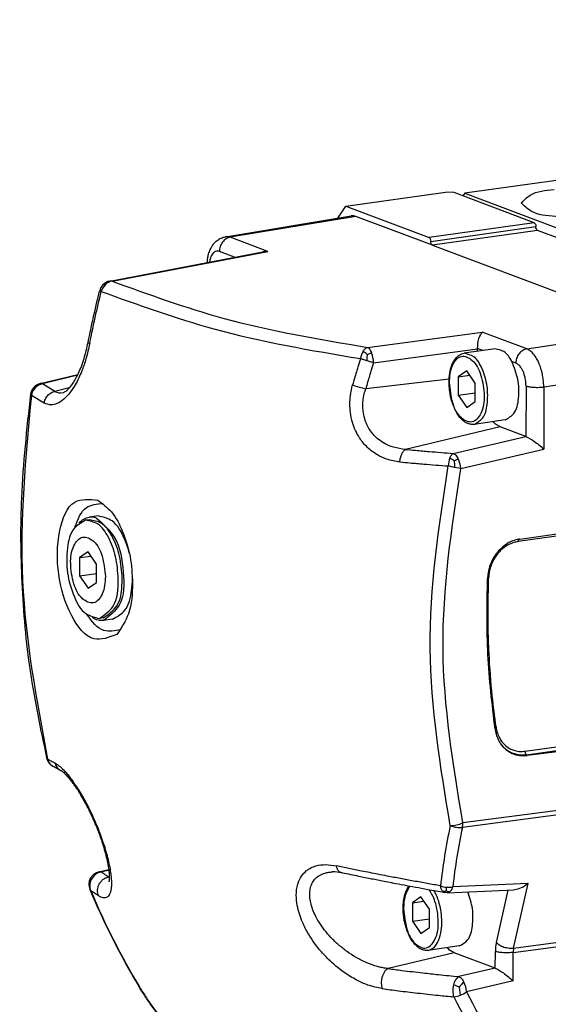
# Model space of a CAD drawing. Header units: millimetres. Extents: x -235 to 2016, y -109 to 485.
# Tile 16 of 54: x 324 to 344, y 45 to 83. Entities that reach past the tile are written whole.
import ezdxf

# ---------------------------------------------------------------- set-up
doc = ezdxf.new("R2010")
doc.units = ezdxf.units.MM

# ---------------------------------------------------------------- blocks, each defined once
blk = doc.blocks.new('TAPA_IZQUIERDA__3', base_point=(647.133, 80.666))
at = {"color": 7, "linetype": 'Continuous'}
for p, q in [((663.338, 149.243), (672.979, 150.845)), ((673.343, 150.805), (663.705, 149.203)), ((679.21, 148.599), (673.343, 150.805)), ((666.596, 148.116), (663.705, 149.203)), ((654.471, 145.847), (666.208, 148.086)), ((654.644, 145.836), (666.596, 148.116)), ((664.037, 147.672), (662.867, 148.112)), ((679.21, 148.599), (690.424, 144.381)), ((674.228, 140.761), (683.034, 141.934)), ((686.446, 140.651), (683.034, 141.934)), ((686.446, 140.651), (696.291, 142.174)), ((674.688, 139.584), (682.673, 140.648)), ((684.025, 140.641), (681.636, 140.306)), ((683.083, 140.509), (682.673, 140.663)), ((682.673, 140.452), (682.673, 140.648)), ((674.201, 140.219), (674.547, 140.331)), ((685.607, 139.56), (685.301, 139.675)), ((681.848, 138.963), (681.196, 138.506)), ((682.5, 138.016), (681.848, 138.963)), ((687.749, 137.728), (697.595, 139.251)), ((649.13, 137.979), (652.018, 138.692)), ((651.989, 138.633), (649.295, 137.967)), ((680.494, 138.321), (674.099, 137.59)), ((681.196, 138.506), (682.077, 138.63)), ((681.196, 138.506), (681.196, 137.101)), ((650.261, 137.389), (649.295, 137.967)), ((651.357, 137.653), (650.261, 137.389)), ((682.5, 136.611), (682.5, 138.016)), ((686.39, 137.806), (686.381, 133.94)), ((687.749, 137.728), (687.749, 132.967)), ((649.429, 136.492), (648.449, 137.079)), ((681.196, 137.101), (682.5, 137.285)), ((681.196, 137.101), (681.848, 136.154)), ((681.848, 136.154), (682.5, 136.611)), ((684.79, 135.195), (682.401, 134.859)), ((684.407, 134.682), (677.152, 132.939)), ((686.381, 133.94), (684.407, 134.682)), ((680.808, 132.637), (686.381, 133.94)), ((681.389, 131.479), (687.749, 132.967)), ((680.882, 132.053), (681.188, 132.215)), ((680.907, 131.56), (680.419, 131.671)), ((681.389, 131.479), (680.907, 131.56)), ((653.56, 127.84), (652.877, 127.744)), ((685.921, 126.069), (697.378, 127.68)), ((652.905, 127.546), (652.606, 127.504)), ((697.282, 127.482), (685.784, 125.866)), ((652.794, 125.097), (652.142, 124.64)), ((652.142, 124.64), (653.023, 124.764)), ((652.142, 124.64), (652.142, 123.235)), ((653.446, 124.15), (652.794, 125.097)), ((653.446, 122.745), (653.446, 124.15)), ((652.142, 123.235), (653.446, 123.419)), ((652.142, 123.235), (652.794, 122.288)), ((652.794, 122.288), (653.446, 122.745)), ((653.963, 120.02), (653.664, 119.978)), ((654.673, 119.917), (653.991, 119.822)), ((686.326, 109.799), (697.282, 111.363)), ((686.423, 109.528), (697.379, 111.091)), ((697.595, 110.902), (686.47, 109.458)), ((649.952, 108.745), (649.992, 108.717)), ((649.992, 108.717), (650.105, 108.642)), ((697.559, 106.07), (681.505, 103.961)), ((697.595, 106.409), (681.541, 104.3)), ((653.615, 100.547), (654.403, 100.742)), ((654.41, 100.691), (653.781, 100.536)), ((654.45, 100.178), (654.38, 100.161)), ((686.558, 99.664), (680.774, 99.406)), ((685.438, 94.711), (686.558, 99.664)), ((653, 99.105), (652.934, 99.186)), ((680.347, 98.944), (680.132, 98.958)), ((680.347, 98.944), (685.491, 99.174)), ((684.114, 95.129), (685.023, 99.153)), ((678.327, 98.634), (677.675, 98.176)), ((677.675, 98.176), (678.556, 98.3)), ((677.675, 98.176), (677.675, 96.772)), ((678.979, 97.686), (678.327, 98.634)), ((678.979, 96.281), (678.979, 97.686)), ((677.675, 96.772), (678.979, 96.955)), ((677.675, 96.772), (678.327, 95.824)), ((678.327, 95.824), (678.979, 96.281)), ((685.438, 94.711), (695.283, 96.005)), ((685.402, 94.372), (695.248, 95.665)), ((681.269, 94.865), (678.88, 94.53)), ((684.034, 93.169), (684.043, 94.45)), ((685.438, 94.711), (685.402, 94.372)), ((685.402, 92.196), (685.402, 94.372)), ((680.887, 94.353), (675.815, 93.134)), ((684.034, 93.169), (680.887, 94.353)), ((684.034, 93.169), (681.244, 92.516)), ((685.402, 92.196), (681.825, 91.359)), ((656.712, 91.742), (656.768, 91.679)), ((681.268, 91.716), (680.844, 91.883)), ((681.268, 91.716), (681.349, 91.091))]:
    blk.add_line(p, q, dxfattribs=at)
for centre, radius, start, end in [((673.086, 150.147), 0.706, 68.67159, 98.72422), ((663.447, 148.531), 0.72, 68.97458, 98.7172), ((666.536, 146.353), 1.764, 88.05843, 100.70262), ((654.664, 144.865), 1.001, 101.08636, 136.29198), ((654.789, 144.902), 0.945, 98.8455, 134.31323), ((654.535, 145.495), 0.358, 72.2623, 100.23212), ((654.656, 144.861), 0.999, 135.82726, 165.81338), ((654.916, 144.754), 1.14, 133.68391, 164.96828), ((675.174, 139.668), 1.509, 148.45235, 171.12762), ((672.978, 138.941), 1.769, 46.28585, 59.05834), ((672.547, 139.566), 2.141, 0.49002, 20.92642), ((649.355, 137.013), 0.985, 138.85105, 172.29177), ((649.521, 136.914), 1.085, 136.32256, 171.24453), ((649.379, 136.997), 1.013, 104.21218, 139.04549), ((649.479, 136.966), 1.018, 100.39875, 136.81782), ((649.193, 137.7), 0.287, 69.11035, 102.74862), ((676.148, 146.73), 9.367, 250.91731, 257.36536), ((650.682, 138.077), 0.807, 238.5032, 284.10318), ((682.295, 131.595), 1.878, 158.76627, 177.68569), ((679.659, 130.566), 1.925, 50.55553, 62.6056), ((679.411, 131.334), 1.983, 4.20298, 26.38176), ((653.022, 126.618), 1.135, 68.70657, 97.32015), ((686.139, 111.609), 2.1, 214.27487, 215.91326), ((686.139, 111.609), 2.1, 215.91326, 277.76529), ((686.198, 111.562), 2.121, 213.95426, 277.36888), ((650.59, 109.513), 0.998, 193.3599, 230.29677), ((649.777, 109.328), 0.165, 196.07898, 237.40111), ((650.541, 109.404), 0.88, 194.1521, 231.34792), ((651.112, 109.081), 0.866, 193.97849, 238.16383), ((651.112, 109.081), 0.866, 238.16383, 241.52897), ((680.539, 106.674), 2.577, 270.7442, 292.86771), ((679.961, 104.294), 1.58, 347.83618, 0.23385), ((728.579, 94.017), 49.053, 168.14031, 173.60948), ((728.825, 94.024), 48.352, 168.14034, 173.6095), ((653.678, 100.268), 0.287, 69.11062, 102.74919), ((671.624, 97.774), 2.773, 77.33464, 91.58272), ((653.837, 99.571), 0.982, 152.32836, 203.09691), ((707.876, 122.385), 59.639, 202.89228, 210.81007), ((707.737, 122.211), 59.414, 202.88628, 210.92278), ((680.42, 101.035), 1.666, 249.29681, 265.95149), ((680.035, 99.872), 0.812, 265.76178, 287.05387), ((680.188, 99.211), 0.26, 214.88577, 257.53443), ((680.584, 99.72), 0.698, 243.44417, 266.58338), ((680.432, 100.931), 1.564, 265.24085, 282.62737), ((680.324, 99.281), 0.337, 273.91412, 310.41615), ((687.117, 94.472), 3.075, 167.66363, 180.4064), ((683.314, 90.152), 2.575, 131.01228, 142.59819), ((680.621, 92.94), 1.987, 291.51001, 307.29599), ((679.847, 91.214), 1.983, 4.20275, 26.38153), ((728.249, 114.536), 51.888, 206.53021, 215.32137), ((680.699, 92.656), 1.695, 275.4785, 292.55386), ((727.948, 114.486), 52.633, 206.53904, 215.32574)]:
    blk.add_arc(centre, radius, start, end, dxfattribs=at)
for points, knots in [([(661.943, 147.273), (661.95, 147.363), (661.964, 147.547), (662.023, 147.855), (662.122, 148.173), (662.268, 148.479), (662.458, 148.741), (662.693, 148.973), (662.992, 149.16), (663.221, 149.215), (663.338, 149.243)], [0, 0, 0, 0, 0.271109, 0.553957, 0.940479, 1.264774, 1.567494, 1.907324, 2.250663, 2.608933, 2.608933, 2.608933, 2.608933]), ([(663.705, 149.203), (663.653, 149.191), (663.545, 149.167), (663.388, 149.088), (663.239, 148.976), (663.106, 148.831), (662.998, 148.662), (662.922, 148.479), (662.875, 148.295), (662.87, 148.171), (662.867, 148.112)], [0, 0, 0, 0, 0.158813, 0.332754, 0.520284, 0.717603, 0.919147, 1.11844, 1.309357, 1.48731, 1.48731, 1.48731, 1.48731]), ([(662.867, 148.112), (662.825, 148.124), (662.727, 148.153), (662.558, 148.125), (662.413, 148.024), (662.298, 147.88), (662.207, 147.701), (662.153, 147.53), (662.124, 147.394), (662.114, 147.334), (662.11, 147.304)], [0, 0, 0, 0, 0.128801, 0.3041, 0.493285, 0.645038, 0.853818, 1.089819, 1.182503, 1.271659, 1.271659, 1.271659, 1.271659]), ([(654.644, 145.836), (657.457, 144.817), (663.821, 142.513), (670.5, 141.388), (674.228, 140.761)], [0, 0, 0, 0, 8.957584, 20.267195, 20.267195, 20.267195, 20.267195]), ([(652.799, 141.123), (652.856, 141.403), (652.99, 142.069), (653.206, 143.066), (653.446, 144.114), (653.607, 144.775), (653.688, 145.105)], [0, 0, 0, 0, 0.855116, 2.039096, 3.059757, 4.080556, 4.080556, 4.080556, 4.080556]), ([(652.924, 141.056), (652.981, 141.338), (653.116, 142.006), (653.333, 143.006), (653.572, 144.055), (653.734, 144.718), (653.815, 145.05)], [0, 0, 0, 0, 0.863636, 2.045909, 3.069162, 4.092567, 4.092567, 4.092567, 4.092567]), ([(653.815, 145.05), (653.799, 145.055), (653.767, 145.067), (653.724, 145.08), (653.7, 145.098), (653.689, 145.105), (653.688, 145.105)], [0, 0, 0, 0, 0.0520666, 0.1003879, 0.1345744, 0.1394582, 0.1394582, 0.1394582, 0.1394582]), ([(653.815, 145.05), (656.669, 144.016), (663.125, 141.678), (669.902, 140.537), (673.683, 139.901)], [0, 0, 0, 0, 9.087407, 20.56093, 20.56093, 20.56093, 20.56093]), ([(653.94, 145.557), (653.954, 145.568), (653.975, 145.585), (654.019, 145.595), (654.068, 145.594), (654.107, 145.584), (654.129, 145.578)], [0, 0, 0, 0, 0.0549515, 0.0788426, 0.1318455, 0.199723, 0.199723, 0.199723, 0.199723]), ([(682.673, 140.663), (682.682, 140.928), (682.698, 141.384), (682.934, 141.771), (683.034, 141.934)], [0, 0, 0, 0, 0.776866, 1.340176, 1.340176, 1.340176, 1.340176]), ([(652.924, 141.056), (652.836, 140.666), (652.676, 139.952), (652.31, 138.892), (651.909, 138.026), (651.441, 137.302), (650.986, 136.786), (650.488, 136.446), (649.937, 136.299), (649.613, 136.422), (649.429, 136.492)], [0, 0, 0, 0, 1.198118, 2.191094, 3.359023, 4.051329, 4.773785, 5.40712, 5.841936, 6.417033, 6.417033, 6.417033, 6.417033]), ([(650.879, 137.295), (650.884, 137.296), (650.903, 137.301), (650.945, 137.317), (651.012, 137.352), (651.117, 137.421), (651.259, 137.543), (651.437, 137.737), (651.639, 138.009), (651.855, 138.364), (652.078, 138.804), (652.296, 139.322), (652.494, 139.902), (652.667, 140.509), (652.756, 140.921), (652.799, 141.123)], [0, 0, 0, 0, 0.016777, 0.058025, 0.13305, 0.24399, 0.433619, 0.693175, 1.030907, 1.448228, 1.941224, 2.506992, 3.135095, 3.779076, 4.39876, 4.39876, 4.39876, 4.39876]), ([(652.924, 141.056), (652.915, 141.059), (652.897, 141.065), (652.872, 141.075), (652.85, 141.084), (652.833, 141.093), (652.819, 141.101), (652.807, 141.107), (652.803, 141.117), (652.801, 141.121), (652.799, 141.123)], [0, 0, 0, 0, 0.029747, 0.0566716, 0.0804376, 0.1007414, 0.1136385, 0.1300832, 0.1374833, 0.1448833, 0.1448833, 0.1448833, 0.1448833]), ([(673.888, 140.458), (673.916, 140.499), (673.963, 140.568), (674.052, 140.658), (674.136, 140.723), (674.201, 140.75), (674.228, 140.761)], [0, 0, 0, 0, 0.1487525, 0.2519616, 0.3771101, 0.4631915, 0.4631915, 0.4631915, 0.4631915]), ([(674.228, 140.761), (674.252, 140.747), (674.319, 140.708), (674.396, 140.617), (674.48, 140.487), (674.521, 140.391), (674.547, 140.331)], [0, 0, 0, 0, 0.084558, 0.231451, 0.3509896, 0.546257, 0.546257, 0.546257, 0.546257]), ([(685.301, 139.675), (685.13, 139.973), (684.835, 140.486), (684.264, 140.595), (684.025, 140.641)], [0, 0, 0, 0, 0.970803, 1.672277, 1.672277, 1.672277, 1.672277]), ([(686.446, 140.651), (686.394, 140.639), (686.285, 140.615), (686.129, 140.536), (685.979, 140.424), (685.846, 140.279), (685.739, 140.11), (685.662, 139.927), (685.616, 139.742), (685.61, 139.619), (685.607, 139.56)], [0, 0, 0, 0, 0.158813, 0.332754, 0.520284, 0.717603, 0.919147, 1.11844, 1.309357, 1.48731, 1.48731, 1.48731, 1.48731]), ([(687.749, 137.728), (687.742, 137.918), (687.728, 138.242), (687.646, 138.721), (687.534, 139.156), (687.382, 139.561), (687.192, 139.94), (686.975, 140.253), (686.719, 140.513), (686.532, 140.607), (686.446, 140.651)], [0, 0, 0, 0, 0.570463, 0.972799, 1.455501, 1.915722, 2.268832, 2.722481, 3.057062, 3.346652, 3.346652, 3.346652, 3.346652]), ([(673.683, 139.901), (673.615, 139.68), (673.511, 139.344), (673.36, 138.839), (673.227, 138.386), (673.133, 138.047), (673.086, 137.878)], [0, 0, 0, 0, 0.692842, 1.055493, 1.582365, 2.109011, 2.109011, 2.109011, 2.109011]), ([(674.176, 139.737), (674.132, 139.751), (674.044, 139.779), (673.917, 139.821), (673.797, 139.861), (673.72, 139.888), (673.683, 139.901)], [0, 0, 0, 0, 0.140112, 0.2771148, 0.4017314, 0.5200954, 0.5200954, 0.5200954, 0.5200954]), ([(674.201, 140.219), (674.198, 140.178), (674.194, 140.102), (674.188, 139.986), (674.182, 139.866), (674.178, 139.782), (674.176, 139.737)], [0, 0, 0, 0, 0.1226451, 0.2287967, 0.349324, 0.4825902, 0.4825902, 0.4825902, 0.4825902]), ([(674.688, 139.584), (674.648, 139.595), (674.566, 139.618), (674.436, 139.657), (674.306, 139.697), (674.216, 139.725), (674.176, 139.737)], [0, 0, 0, 0, 0.1250898, 0.2530248, 0.4082258, 0.5337623, 0.5337623, 0.5337623, 0.5337623]), ([(682.401, 134.859), (682.333, 134.855), (682.171, 134.843), (681.891, 134.92), (681.616, 135.088), (681.363, 135.331), (681.1, 135.679), (680.874, 136.117), (680.663, 136.707), (680.539, 137.281), (680.477, 137.957), (680.496, 138.584), (680.611, 139.159), (680.774, 139.582), (680.954, 139.885), (681.177, 140.116), (681.411, 140.258), (681.569, 140.292), (681.636, 140.306)], [0, 0, 0, 0, 0.202889, 0.48422, 0.853246, 1.159175, 1.534297, 2.155115, 2.629897, 3.409316, 3.909634, 4.663472, 5.284289, 5.659412, 6.01664, 6.334534, 6.615865, 6.818754, 6.818754, 6.818754, 6.818754]), ([(680.518, 138.059), (680.573, 137.535), (680.675, 136.568), (681.197, 135.388), (682.325, 134.822), (683.118, 135.835), (683.239, 137.118), (683.004, 138.55), (682.5, 139.728), (681.372, 140.295), (680.568, 139.283), (680.537, 138.517), (680.518, 138.059)], [0, 0, 0, 0, 1.574806, 2.904643, 3.782738, 4.713562, 6.100221, 7.675035, 9.004765, 9.882945, 10.813872, 12.200434, 12.200434, 12.200434, 12.200434]), ([(682.401, 134.859), (682.639, 134.993), (683.217, 135.319), (683.464, 136.493), (683.464, 137.786), (683.108, 139.028), (682.546, 140.089), (681.901, 140.243), (681.636, 140.306)], [0, 0, 0, 0, 0.789209, 1.91799, 3.305646, 4.693301, 5.822082, 6.611291, 6.611291, 6.611291, 6.611291]), ([(684.79, 135.195), (685.039, 135.342), (685.648, 135.702), (685.864, 136.963), (685.847, 138.323), (685.481, 139.229), (685.301, 139.675)], [0, 0, 0, 0, 0.834119, 2.044602, 3.515839, 4.940663, 4.940663, 4.940663, 4.940663]), ([(674.688, 139.584), (674.621, 139.367), (674.518, 139.035), (674.37, 138.537), (674.239, 138.09), (674.146, 137.757), (674.099, 137.59)], [0, 0, 0, 0, 0.682729, 1.040415, 1.559759, 2.078882, 2.078882, 2.078882, 2.078882]), ([(686.39, 137.806), (686.386, 137.92), (686.379, 138.115), (686.331, 138.403), (686.264, 138.664), (686.173, 138.907), (686.059, 139.134), (685.934, 139.313), (685.782, 139.47), (685.669, 139.528), (685.607, 139.56)], [0, 0, 0, 0, 0.342475, 0.583836, 0.873333, 1.149466, 1.361394, 1.633935, 1.802585, 2.01028, 2.01028, 2.01028, 2.01028]), ([(648.613, 137.661), (648.62, 137.667), (648.632, 137.677), (648.659, 137.681), (648.694, 137.676), (648.721, 137.668), (648.737, 137.663)], [0, 0, 0, 0, 0.0258008, 0.0455991, 0.0806141, 0.1302566, 0.1302566, 0.1302566, 0.1302566]), ([(676.71, 131.977), (676.365, 132.033), (675.765, 132.13), (674.923, 132.526), (674.199, 133.066), (673.515, 133.893), (673.092, 134.826), (672.866, 135.926), (672.861, 136.913), (673.022, 137.606), (673.086, 137.878)], [0, 0, 0, 0, 1.041926, 1.814367, 2.767831, 3.727854, 5.006782, 5.793424, 7.087603, 7.924797, 7.924797, 7.924797, 7.924797]), ([(677.152, 132.939), (676.836, 132.978), (676.297, 133.044), (675.598, 133.339), (674.983, 133.74), (674.428, 134.333), (674.065, 135.05), (673.909, 135.687), (673.865, 136.202), (673.887, 136.692), (673.964, 137.159), (674.058, 137.46), (674.099, 137.59)], [0, 0, 0, 0, 0.950766, 1.620035, 2.255339, 3.144335, 4.021856, 4.635785, 5.100142, 5.568271, 6.105133, 6.513948, 6.513948, 6.513948, 6.513948]), ([(686.39, 137.806), (686.425, 137.794), (686.507, 137.767), (686.647, 137.74), (686.815, 137.716), (687.003, 137.701), (687.2, 137.695), (687.396, 137.697), (687.579, 137.708), (687.695, 137.721), (687.749, 137.728)], [0, 0, 0, 0, 0.113053, 0.257001, 0.428745, 0.620725, 0.822229, 1.021281, 1.20703, 1.37172, 1.37172, 1.37172, 1.37172]), ([(648.449, 137.079), (648.001, 132.332), (647.118, 122.976), (648.84, 113.739), (649.688, 109.189)], [0, 0, 0, 0, 14.225784, 28.038931, 28.038931, 28.038931, 28.038931]), ([(648.379, 137.145), (648.089, 134.509), (647.563, 129.717), (647.638, 122.606), (648.215, 115.919), (649.153, 111.482), (649.619, 109.282)], [0, 0, 0, 0, 7.947799, 14.448367, 21.302051, 28.042127, 28.042127, 28.042127, 28.042127]), ([(648.449, 137.079), (648.439, 137.084), (648.42, 137.094), (648.395, 137.111), (648.382, 137.13), (648.38, 137.141), (648.379, 137.145)], [0, 0, 0, 0, 0.0339268, 0.0650336, 0.0891998, 0.1001187, 0.1001187, 0.1001187, 0.1001187]), ([(649.429, 136.492), (649.439, 136.543), (649.46, 136.648), (649.52, 136.801), (649.604, 136.947), (649.709, 137.081), (649.834, 137.196), (649.971, 137.287), (650.114, 137.354), (650.213, 137.378), (650.261, 137.389)], [0, 0, 0, 0, 0.156037, 0.319932, 0.489048, 0.660109, 0.829643, 0.99442, 1.151799, 1.30003, 1.30003, 1.30003, 1.30003]), ([(684.407, 134.682), (684.31, 134.728), (684.104, 134.824), (683.938, 134.981), (683.85, 135.063)], [0, 0, 0, 0, 0.3207236, 0.6783451, 0.6783451, 0.6783451, 0.6783451]), ([(686.381, 133.94), (686.591, 133.821), (687.08, 133.544), (687.506, 133.177), (687.749, 132.967)], [0, 0, 0, 0, 0.721241, 1.682542, 1.682542, 1.682542, 1.682542]), ([(676.71, 131.977), (676.715, 132.029), (676.724, 132.133), (676.754, 132.287), (676.797, 132.438), (676.852, 132.578), (676.917, 132.702), (676.99, 132.805), (677.067, 132.886), (677.125, 132.922), (677.152, 132.939)], [0, 0, 0, 0, 0.154448, 0.313167, 0.47114, 0.623023, 0.763957, 0.890445, 1.000834, 1.095693, 1.095693, 1.095693, 1.095693]), ([(677.152, 132.939), (677.404, 132.915), (678.009, 132.859), (678.92, 132.781), (679.886, 132.704), (680.5, 132.659), (680.808, 132.637)], [0, 0, 0, 0, 0.759576, 1.821537, 2.741819, 3.668314, 3.668314, 3.668314, 3.668314]), ([(680.545, 132.275), (680.56, 132.311), (680.595, 132.391), (680.656, 132.491), (680.728, 132.579), (680.78, 132.617), (680.808, 132.637)], [0, 0, 0, 0, 0.1176067, 0.2603995, 0.351661, 0.4540072, 0.4540072, 0.4540072, 0.4540072]), ([(680.808, 132.637), (680.843, 132.619), (680.917, 132.581), (681.021, 132.478), (681.114, 132.354), (681.165, 132.257), (681.188, 132.215)], [0, 0, 0, 0, 0.1154983, 0.2506329, 0.4346072, 0.5779059, 0.5779059, 0.5779059, 0.5779059]), ([(676.71, 131.977), (676.966, 131.954), (677.579, 131.897), (678.5, 131.818), (679.481, 131.739), (680.104, 131.694), (680.419, 131.671)], [0, 0, 0, 0, 0.770584, 1.847936, 2.773601, 3.721468, 3.721468, 3.721468, 3.721468]), ([(680.573, 104.098), (679.824, 108.623), (678.305, 117.803), (679.708, 127.005), (680.419, 131.671)], [0, 0, 0, 0, 13.665704, 27.727895, 27.727895, 27.727895, 27.727895]), ([(681.541, 104.3), (680.803, 108.76), (679.305, 117.81), (680.688, 126.88), (681.389, 131.479)], [0, 0, 0, 0, 13.470518, 27.331861, 27.331861, 27.331861, 27.331861]), ([(680.882, 132.053), (680.884, 132.015), (680.889, 131.935), (680.896, 131.814), (680.902, 131.688), (680.905, 131.603), (680.907, 131.56)], [0, 0, 0, 0, 0.1139704, 0.2396382, 0.3632349, 0.4935099, 0.4935099, 0.4935099, 0.4935099]), ([(654.997, 118.747), (654.391, 118.52), (652.939, 117.978), (651.204, 120.5), (650.401, 123.356), (650.386, 126.324), (651.359, 129.226), (652.904, 129.105), (653.549, 129.054)], [0, 0, 0, 0, 1.767226, 4.232664, 7.580774, 10.928884, 13.394322, 15.161548, 15.161548, 15.161548, 15.161548]), ([(651.795, 126.969), (652.012, 127.575), (652.391, 128.633), (653.477, 128.75), (653.941, 128.8)], [0, 0, 0, 0, 1.749259, 3.051053, 3.051053, 3.051053, 3.051053]), ([(653.549, 129.054), (653.917, 128.771), (654.751, 128.131), (655.525, 126.564), (656.099, 124.718), (656.175, 123.367), (656.213, 122.682)], [0, 0, 0, 0, 1.378141, 3.119751, 5.111203, 7.160745, 7.160745, 7.160745, 7.160745]), ([(652.115, 127.295), (652.227, 127.409), (652.441, 127.628), (652.736, 127.706), (652.877, 127.744)], [0, 0, 0, 0, 0.4692375, 0.8987461, 0.8987461, 0.8987461, 0.8987461]), ([(653.434, 127.675), (653.949, 127.215), (655.168, 126.123), (655.556, 123.632), (655.608, 121.079), (654.447, 120.176), (653.991, 119.822)], [0, 0, 0, 0, 2.016072, 4.774187, 7.338948, 8.999795, 8.999795, 8.999795, 8.999795]), ([(655.974, 124.954), (655.919, 125.153), (655.812, 125.546), (655.457, 126.418), (654.885, 127.529), (653.946, 127.749), (653.56, 127.84)], [0, 0, 0, 0, 0.617213, 1.216694, 2.858558, 4.006498, 4.006498, 4.006498, 4.006498]), ([(652.606, 127.504), (652.278, 127.319), (651.479, 126.869), (651.138, 125.245), (651.138, 123.46), (651.63, 121.744), (652.406, 120.277), (653.297, 120.065), (653.664, 119.978)], [0, 0, 0, 0, 1.090543, 2.650314, 4.567801, 6.485289, 8.045059, 9.135602, 9.135602, 9.135602, 9.135602]), ([(655.117, 122.995), (655.077, 123.577), (655, 124.703), (654.443, 126.137), (653.686, 127.305), (652.927, 127.445), (652.606, 127.504)], [0, 0, 0, 0, 1.732411, 3.35523, 4.650859, 5.594371, 5.594371, 5.594371, 5.594371]), ([(655.416, 123.037), (655.376, 123.619), (655.299, 124.745), (654.742, 126.179), (653.985, 127.347), (653.225, 127.487), (652.905, 127.546)], [0, 0, 0, 0, 1.732411, 3.35523, 4.650859, 5.594371, 5.594371, 5.594371, 5.594371]), ([(654.124, 123.192), (654.068, 123.716), (653.966, 124.683), (653.445, 125.863), (652.317, 126.429), (651.524, 125.416), (651.402, 124.133), (651.638, 122.702), (652.142, 121.523), (653.27, 120.956), (654.073, 121.969), (654.105, 122.734), (654.124, 123.192)], [0, 0, 0, 0, 1.574806, 2.904643, 3.782738, 4.713562, 6.100221, 7.675035, 9.004765, 9.882945, 10.813872, 12.200434, 12.200434, 12.200434, 12.200434]), ([(685.88, 126.064), (685.702, 126.024), (685.392, 125.953), (684.924, 125.718), (684.529, 125.427), (684.183, 125.058), (683.885, 124.634), (683.634, 124.109), (683.477, 123.544), (683.448, 123.179), (683.436, 123.026)], [0, 0, 0, 0, 0.545719, 0.950497, 1.560444, 2.008559, 2.463304, 3.10853, 3.747254, 4.206842, 4.206842, 4.206842, 4.206842]), ([(685.784, 125.866), (685.727, 125.856), (685.568, 125.83), (685.278, 125.742), (684.888, 125.556), (684.515, 125.276), (684.202, 124.94), (683.932, 124.554), (683.721, 124.112), (683.591, 123.663), (683.537, 123.329), (683.526, 123.143), (683.521, 123.073)], [0, 0, 0, 0, 0.172629, 0.481906, 0.905438, 1.464613, 1.867962, 2.27825, 2.873196, 3.328958, 3.675845, 3.886483, 3.886483, 3.886483, 3.886483]), ([(685.88, 126.064), (685.874, 126.063), (685.86, 126.06), (685.842, 126.047), (685.824, 126.028), (685.81, 126.003), (685.798, 125.973), (685.79, 125.939), (685.785, 125.903), (685.784, 125.878), (685.784, 125.866)], [0, 0, 0, 0, 0.0191046, 0.0411433, 0.0664807, 0.0954748, 0.1279555, 0.1631669, 0.2000016, 0.2372285, 0.2372285, 0.2372285, 0.2372285]), ([(685.921, 126.069), (685.914, 126.068), (685.901, 126.066), (685.887, 126.065), (685.88, 126.064)], [0, 0, 0, 0, 0.020184, 0.04108114, 0.04108114, 0.04108114, 0.04108114]), ([(654.673, 119.917), (655.02, 120.111), (655.862, 120.581), (656.097, 121.772), (656.197, 122.642), (656.201, 122.981), (656.202, 123.152)], [0, 0, 0, 0, 1.14794, 2.789804, 3.289505, 3.802398, 3.802398, 3.802398, 3.802398]), ([(683.521, 123.073), (683.519, 123.073), (683.513, 123.073), (683.503, 123.072), (683.49, 123.07), (683.477, 123.069), (683.468, 123.067), (683.457, 123.066), (683.447, 123.063), (683.439, 123.061), (683.437, 123.06)], [0, 0, 0, 0, 0.00818285, 0.01636571, 0.0320221, 0.0470625, 0.05418617, 0.06130983, 0.07848732, 0.08591122, 0.08591122, 0.08591122, 0.08591122]), ([(684.09, 111.661), (683.988, 112.451), (683.744, 114.322), (683.558, 116.908), (683.448, 119.923), (683.493, 121.851), (683.521, 123.073)], [0, 0, 0, 0, 2.39205, 5.659299, 7.773281, 11.441036, 11.441036, 11.441036, 11.441036]), ([(653.664, 119.978), (654.065, 120.258), (655.075, 120.965), (655.101, 122.232), (655.117, 122.995)], [0, 0, 0, 0, 1.402022, 3.527727, 3.527727, 3.527727, 3.527727]), ([(653.963, 120.02), (654.364, 120.3), (655.374, 121.007), (655.4, 122.274), (655.416, 123.037)], [0, 0, 0, 0, 1.402022, 3.527727, 3.527727, 3.527727, 3.527727]), ([(656.213, 122.682), (656.186, 121.872), (656.137, 120.44), (655.342, 119.259), (654.997, 118.747)], [0, 0, 0, 0, 2.372851, 4.192026, 4.192026, 4.192026, 4.192026]), ([(684.012, 111.517), (683.787, 113.416), (683.334, 117.239), (683.402, 121.088), (683.436, 123.026)], [0, 0, 0, 0, 5.729443, 11.535391, 11.535391, 11.535391, 11.535391]), ([(655.304, 119.099), (654.847, 119.019), (653.771, 118.83), (653.115, 119.743), (652.737, 120.268)], [0, 0, 0, 0, 1.295618, 3.051043, 3.051043, 3.051043, 3.051043]), ([(653.991, 119.822), (653.845, 119.819), (653.539, 119.813), (653.273, 119.964), (653.135, 120.043)], [0, 0, 0, 0, 0.4295086, 0.8987461, 0.8987461, 0.8987461, 0.8987461]), ([(684.09, 111.661), (684.088, 111.66), (684.082, 111.658), (684.071, 111.654), (684.057, 111.649), (684.045, 111.643), (684.035, 111.638), (684.025, 111.634), (684.015, 111.628), (684.007, 111.623), (684.003, 111.62)], [0, 0, 0, 0, 0.00894925, 0.01789849, 0.03518833, 0.05192002, 0.05991522, 0.06791042, 0.08253958, 0.09614926, 0.09614926, 0.09614926, 0.09614926]), ([(684.012, 111.517), (684.028, 111.422), (684.063, 111.217), (684.155, 110.922), (684.27, 110.652), (684.362, 110.497), (684.404, 110.426)], [0, 0, 0, 0, 0.286865, 0.626127, 0.921613, 1.167104, 1.167104, 1.167104, 1.167104]), ([(684.09, 111.661), (684.118, 111.516), (684.172, 111.23), (684.329, 110.848), (684.549, 110.496), (684.838, 110.191), (685.184, 109.965), (685.554, 109.827), (685.931, 109.765), (686.195, 109.788), (686.326, 109.799)], [0, 0, 0, 0, 0.440019, 0.871258, 1.231564, 1.680771, 2.119253, 2.458372, 2.860858, 3.252576, 3.252576, 3.252576, 3.252576]), ([(686.423, 109.528), (686.417, 109.534), (686.402, 109.548), (686.384, 109.574), (686.367, 109.606), (686.352, 109.641), (686.34, 109.68), (686.332, 109.72), (686.327, 109.76), (686.326, 109.786), (686.326, 109.799)], [0, 0, 0, 0, 0.0276382, 0.0595263, 0.0953604, 0.1343262, 0.1752292, 0.2166506, 0.2571711, 0.2955763, 0.2955763, 0.2955763, 0.2955763]), ([(686.423, 109.528), (686.431, 109.516), (686.447, 109.493), (686.463, 109.47), (686.47, 109.458)], [0, 0, 0, 0, 0.0422266, 0.08445563, 0.08445563, 0.08445563, 0.08445563]), ([(650.271, 108.872), (650.222, 108.898), (650.123, 108.951), (649.976, 109.03), (649.831, 109.109), (649.736, 109.163), (649.688, 109.189)], [0, 0, 0, 0, 0.168989, 0.3360182, 0.5008424, 0.6637096, 0.6637096, 0.6637096, 0.6637096]), ([(653.608, 98.725), (653.619, 98.718), (653.641, 98.705), (653.718, 98.663), (653.833, 98.61), (653.993, 98.57), (654.144, 98.571), (654.282, 98.622), (654.396, 98.72), (654.49, 98.87), (654.562, 99.075), (654.607, 99.336), (654.623, 99.645), (654.61, 99.997), (654.566, 100.423), (654.484, 100.922), (654.359, 101.493), (654.195, 102.103), (654, 102.726), (653.78, 103.353), (653.538, 103.974), (653.275, 104.59), (652.994, 105.193), (652.699, 105.774), (652.399, 106.319), (652.098, 106.821), (651.801, 107.275), (651.52, 107.665), (651.259, 107.993), (651.022, 108.261), (650.793, 108.489), (650.575, 108.676), (650.422, 108.784), (650.338, 108.835), (650.318, 108.846), (650.296, 108.859), (650.279, 108.868), (650.271, 108.872)], [0, 0, 0, 0, 0.03916, 0.077236, 0.260927, 0.418224, 0.56874, 0.707519, 0.850341, 1.010655, 1.23316, 1.496908, 1.804873, 2.157708, 2.554823, 3.088594, 3.673821, 4.306513, 4.982422, 5.631715, 6.300164, 6.982291, 7.64222, 8.295685, 8.935693, 9.508299, 10.051752, 10.560229, 10.951569, 11.309258, 11.632144, 11.919442, 12.170997, 12.192381, 12.213453, 12.241407, 12.268842, 12.268842, 12.268842, 12.268842]), ([(650.145, 108.62), (650.142, 108.622), (650.132, 108.627), (650.121, 108.633), (650.111, 108.638), (650.107, 108.641), (650.105, 108.642)], [0, 0, 0, 0, 0.01256058, 0.03182069, 0.03878278, 0.04574486, 0.04574486, 0.04574486, 0.04574486]), ([(650.279, 108.546), (650.266, 108.553), (650.238, 108.568), (650.204, 108.587), (650.172, 108.605), (650.155, 108.614), (650.145, 108.62)], [0, 0, 0, 0, 0.0439996, 0.0935726, 0.1187338, 0.1522758, 0.1522758, 0.1522758, 0.1522758]), ([(650.319, 108.524), (650.316, 108.525), (650.311, 108.528), (650.302, 108.533), (650.291, 108.539), (650.282, 108.544), (650.279, 108.546)], [0, 0, 0, 0, 0.00895826, 0.01791653, 0.03290347, 0.04613652, 0.04613652, 0.04613652, 0.04613652]), ([(650.365, 108.498), (650.362, 108.5), (650.357, 108.503), (650.346, 108.509), (650.334, 108.516), (650.324, 108.521), (650.319, 108.524)], [0, 0, 0, 0, 0.00926761, 0.01853523, 0.03591769, 0.05240832, 0.05240832, 0.05240832, 0.05240832]), ([(650.655, 108.345), (650.633, 108.356), (650.58, 108.382), (650.503, 108.424), (650.429, 108.464), (650.385, 108.488), (650.365, 108.498)], [0, 0, 0, 0, 0.0743374, 0.1775569, 0.2610817, 0.327987, 0.327987, 0.327987, 0.327987]), ([(654.413, 99.774), (654.415, 99.779), (654.418, 99.791), (654.425, 99.818), (654.434, 99.866), (654.444, 99.948), (654.45, 100.065), (654.45, 100.224), (654.441, 100.387), (654.426, 100.557), (654.406, 100.734), (654.373, 100.954), (654.325, 101.217), (654.26, 101.526), (654.18, 101.85), (654.093, 102.171), (654.005, 102.468), (653.915, 102.751), (653.826, 103.017), (653.74, 103.262), (653.658, 103.483), (653.584, 103.677), (653.519, 103.841), (653.466, 103.973), (653.413, 104.102), (653.35, 104.253), (653.266, 104.448), (653.165, 104.674), (653.048, 104.928), (652.916, 105.204), (652.767, 105.5), (652.604, 105.812), (652.461, 106.069), (652.34, 106.28), (652.239, 106.451), (652.118, 106.649), (651.978, 106.867), (651.823, 107.098), (651.654, 107.334), (651.485, 107.555), (651.328, 107.745), (651.194, 107.895), (651.082, 108.011), (650.978, 108.11), (650.884, 108.192), (650.8, 108.256), (650.741, 108.296), (650.71, 108.314), (650.699, 108.32)], [0, 0, 0, 0, 0.017889, 0.035778, 0.084049, 0.164849, 0.281649, 0.438269, 0.638807, 0.773419, 0.950707, 1.17218, 1.439494, 1.754441, 2.118944, 2.440089, 2.751427, 3.049482, 3.330719, 3.591561, 3.828395, 4.037576, 4.215437, 4.358292, 4.462437, 4.636292, 4.849515, 5.098234, 5.37861, 5.686836, 6.019153, 6.371854, 6.741297, 6.900946, 7.101822, 7.336569, 7.597893, 7.878577, 8.171523, 8.469791, 8.710936, 8.911102, 9.072472, 9.197061, 9.340706, 9.445699, 9.515503, 9.553175, 9.553175, 9.553175, 9.553175]), ([(680.573, 104.098), (680.727, 104.043), (681.029, 103.936), (681.349, 103.953), (681.505, 103.961)], [0, 0, 0, 0, 0.4851826, 0.9507683, 0.9507683, 0.9507683, 0.9507683]), ([(652.968, 100.027), (652.991, 100.067), (653.028, 100.131), (653.096, 100.222), (653.159, 100.294), (653.235, 100.364), (653.314, 100.423), (653.402, 100.472), (653.502, 100.516), (653.574, 100.536), (653.615, 100.547)], [0, 0, 0, 0, 0.1394774, 0.2191921, 0.3405246, 0.4267498, 0.5293213, 0.6345266, 0.7290366, 0.8570596, 0.8570596, 0.8570596, 0.8570596]), ([(653.781, 100.536), (653.641, 100.492), (653.338, 100.396), (653.154, 100.136), (653.055, 99.996)], [0, 0, 0, 0, 0.4284161, 0.9270648, 0.9270648, 0.9270648, 0.9270648]), ([(654.38, 100.161), (654.362, 100.172), (654.308, 100.205), (654.206, 100.266), (654.073, 100.349), (653.927, 100.441), (653.829, 100.504), (653.781, 100.536)], [0, 0, 0, 0, 0.064897, 0.1884772, 0.3570669, 0.5329366, 0.7070058, 0.7070058, 0.7070058, 0.7070058]), ([(675.354, 91.596), (674.984, 91.673), (674.306, 91.815), (673.503, 92.187), (672.546, 92.732), (671.618, 93.442), (670.546, 94.546), (669.785, 95.585), (669.169, 96.786), (668.842, 97.789), (668.737, 98.779), (668.83, 99.567), (669.121, 100.208), (669.595, 100.726), (670.242, 101.04), (671.053, 101.14), (671.571, 101.058), (671.854, 101.013)], [0, 0, 0, 0, 1.129602, 2.070693, 2.640156, 4.433976, 5.547504, 7.253357, 8.268941, 9.592379, 10.388978, 11.240461, 11.9406, 12.46466, 13.319611, 14.031217, 14.885859, 14.885859, 14.885859, 14.885859]), ([(675.815, 93.134), (675.795, 93.136), (675.753, 93.14), (675.595, 93.16), (675.34, 93.203), (674.826, 93.328), (674.15, 93.571), (673.373, 93.965), (672.655, 94.428), (672.007, 94.941), (671.428, 95.495), (670.927, 96.076), (670.51, 96.668), (670.191, 97.247), (669.969, 97.796), (669.835, 98.301), (669.784, 98.787), (669.822, 99.239), (669.952, 99.645), (670.185, 100.005), (670.532, 100.294), (670.911, 100.451), (671.256, 100.526), (671.449, 100.539), (671.547, 100.546)], [0, 0, 0, 0, 0.06279, 0.125904, 0.47634, 0.838495, 1.712172, 2.623663, 3.444725, 4.272696, 5.100536, 5.845235, 6.570219, 7.268954, 7.823112, 8.344194, 8.831588, 9.280045, 9.696579, 10.096768, 10.551265, 11.028305, 11.312252, 11.607387, 11.607387, 11.607387, 11.607387]), ([(679.831, 99.477), (679.491, 99.536), (678.803, 99.657), (677.776, 99.843), (676.753, 100.032), (675.842, 100.206), (674.85, 100.399), (673.871, 100.594), (672.812, 100.811), (672.172, 100.946), (671.854, 101.013)], [0, 0, 0, 0, 1.033617, 2.097709, 3.130829, 4.152583, 4.880971, 6.161102, 7.148428, 8.123885, 8.123885, 8.123885, 8.123885]), ([(672.232, 100.479), (672.209, 100.486), (672.162, 100.499), (672.097, 100.537), (672.037, 100.59), (671.984, 100.655), (671.938, 100.733), (671.901, 100.82), (671.872, 100.914), (671.86, 100.98), (671.854, 101.013)], [0, 0, 0, 0, 0.071069, 0.1453139, 0.2241673, 0.3084535, 0.3982914, 0.4931072, 0.591804, 0.6929528, 0.6929528, 0.6929528, 0.6929528]), ([(672.322, 100.46), (672.315, 100.461), (672.301, 100.464), (672.279, 100.469), (672.256, 100.474), (672.24, 100.477), (672.232, 100.479)], [0, 0, 0, 0, 0.02136483, 0.04282741, 0.0677222, 0.09267513, 0.09267513, 0.09267513, 0.09267513]), ([(676.076, 99.701), (675.883, 99.738), (675.373, 99.837), (674.535, 100.003), (673.476, 100.218), (672.735, 100.373), (672.322, 100.46)], [0, 0, 0, 0, 0.588418, 1.557412, 2.56529, 3.829323, 3.829323, 3.829323, 3.829323]), ([(653.055, 99.996), (652.991, 99.838), (652.872, 99.545), (652.959, 99.243), (653, 99.105)], [0, 0, 0, 0, 0.4947902, 0.9162182, 0.9162182, 0.9162182, 0.9162182]), ([(652.968, 100.027), (652.969, 100.027), (652.976, 100.026), (652.992, 100.024), (653.019, 100.01), (653.042, 100.001), (653.055, 99.996)], [0, 0, 0, 0, 0.00259981, 0.02079851, 0.04970803, 0.0928777, 0.0928777, 0.0928777, 0.0928777]), ([(653.608, 98.725), (653.585, 98.788), (653.536, 98.922), (653.521, 99.147), (653.557, 99.387), (653.65, 99.623), (653.796, 99.832), (653.977, 99.996), (654.175, 100.109), (654.314, 100.145), (654.38, 100.161)], [0, 0, 0, 0, 0.200891, 0.425023, 0.66878, 0.924111, 1.180108, 1.42563, 1.65207, 1.855205, 1.855205, 1.855205, 1.855205]), ([(654.38, 100.161), (654.392, 100.154), (654.414, 100.138), (654.438, 100.124), (654.45, 100.117)], [0, 0, 0, 0, 0.04086405, 0.08236487, 0.08236487, 0.08236487, 0.08236487]), ([(676.172, 99.683), (676.164, 99.684), (676.149, 99.687), (676.126, 99.691), (676.101, 99.696), (676.084, 99.7), (676.076, 99.701)], [0, 0, 0, 0, 0.02265313, 0.04527064, 0.07156432, 0.0976224, 0.0976224, 0.0976224, 0.0976224]), ([(680.132, 98.958), (679.706, 99.032), (678.964, 99.163), (677.931, 99.351), (677.037, 99.517), (676.459, 99.628), (676.172, 99.683)], [0, 0, 0, 0, 1.296553, 2.261675, 3.147316, 4.025996, 4.025996, 4.025996, 4.025996]), ([(686.558, 99.664), (686.385, 99.531), (686.065, 99.286), (685.671, 99.209), (685.491, 99.174)], [0, 0, 0, 0, 0.644498, 1.188273, 1.188273, 1.188273, 1.188273]), ([(653.608, 98.725), (653.589, 98.736), (653.535, 98.769), (653.431, 98.832), (653.297, 98.915), (653.148, 99.008), (653.049, 99.073), (653, 99.105)], [0, 0, 0, 0, 0.0658374, 0.1912085, 0.3622414, 0.5406603, 0.7172558, 0.7172558, 0.7172558, 0.7172558]), ([(678.88, 94.53), (678.813, 94.525), (678.651, 94.514), (678.403, 94.581), (678.123, 94.736), (677.815, 95.019), (677.548, 95.406), (677.325, 95.862), (677.172, 96.299), (677.073, 96.706), (677.015, 97.044), (676.977, 97.385), (676.96, 97.804), (676.989, 98.297), (677.083, 98.797), (677.208, 99.145), (677.317, 99.354), (677.357, 99.419), (677.379, 99.454)], [0, 0, 0, 0, 0.202889, 0.48422, 0.754326, 1.15932, 1.724871, 2.155129, 2.67918, 3.111705, 3.40985, 3.707996, 4.140521, 4.664572, 5.186805, 5.660564, 5.768735, 5.891596, 5.891596, 5.891596, 5.891596]), ([(677.462, 99.439), (677.33, 99.207), (677.031, 98.68), (677.009, 98.071), (676.997, 97.729)], [0, 0, 0, 0, 0.787137, 1.794685, 1.794685, 1.794685, 1.794685]), ([(676.997, 97.729), (677.053, 97.205), (677.155, 96.239), (677.676, 95.059), (678.804, 94.493), (679.598, 95.505), (679.714, 96.785), (679.543, 97.959), (679.226, 98.755), (679.05, 99.033), (678.967, 99.163)], [0, 0, 0, 0, 1.574806, 2.904643, 3.782738, 4.713562, 6.100221, 7.675035, 8.196774, 8.660219, 8.660219, 8.660219, 8.660219]), ([(678.88, 94.53), (679.042, 94.593), (679.405, 94.735), (679.73, 95.338), (679.96, 96.244), (679.936, 97.456), (679.678, 98.419), (679.428, 98.943), (679.371, 99.046), (679.344, 99.096)], [0, 0, 0, 0, 0.507994, 1.137774, 1.936425, 3.324081, 4.711737, 4.891515, 5.063975, 5.063975, 5.063975, 5.063975]), ([(679.975, 99.063), (679.955, 99.092), (679.918, 99.149), (679.878, 99.252), (679.849, 99.36), (679.836, 99.44), (679.831, 99.477)], [0, 0, 0, 0, 0.106482, 0.2017852, 0.3308273, 0.4424118, 0.4424118, 0.4424118, 0.4424118]), ([(680.273, 99.096), (680.275, 99.115), (680.28, 99.155), (680.287, 99.22), (680.295, 99.293), (680.3, 99.345), (680.302, 99.373)], [0, 0, 0, 0, 0.0570047, 0.1213492, 0.194679, 0.2785034, 0.2785034, 0.2785034, 0.2785034]), ([(680.774, 99.406), (680.762, 99.37), (680.735, 99.293), (680.68, 99.183), (680.615, 99.089), (680.564, 99.043), (680.543, 99.024)], [0, 0, 0, 0, 0.1115006, 0.2460608, 0.3677135, 0.4517999, 0.4517999, 0.4517999, 0.4517999]), ([(681.269, 94.865), (681.507, 94.999), (682.086, 95.324), (682.325, 96.479), (682.35, 97.732), (682.075, 98.587), (681.937, 99.015)], [0, 0, 0, 0, 0.789209, 1.91799, 3.246208, 4.581905, 4.581905, 4.581905, 4.581905]), ([(684.114, 95.129), (684.147, 95.096), (684.218, 95.026), (684.354, 94.935), (684.516, 94.853), (684.699, 94.784), (684.893, 94.734), (685.086, 94.705), (685.268, 94.696), (685.384, 94.706), (685.438, 94.711)], [0, 0, 0, 0, 0.138817, 0.301815, 0.485944, 0.684331, 0.887557, 1.085426, 1.269036, 1.432452, 1.432452, 1.432452, 1.432452]), ([(680.887, 94.353), (680.788, 94.398), (680.582, 94.495), (680.416, 94.651), (680.33, 94.733)], [0, 0, 0, 0, 0.3232899, 0.6786321, 0.6786321, 0.6786321, 0.6786321]), ([(685.402, 94.372), (685.348, 94.365), (685.232, 94.352), (685.049, 94.342), (684.853, 94.339), (684.656, 94.345), (684.468, 94.361), (684.3, 94.384), (684.16, 94.412), (684.078, 94.438), (684.043, 94.45)], [0, 0, 0, 0, 0.164691, 0.35044, 0.549491, 0.750995, 0.942975, 1.114719, 1.258667, 1.37172, 1.37172, 1.37172, 1.37172]), ([(675.815, 93.134), (675.772, 93.11), (675.674, 93.056), (675.549, 92.917), (675.435, 92.732), (675.348, 92.506), (675.295, 92.259), (675.281, 92.015), (675.298, 91.792), (675.336, 91.657), (675.354, 91.596)], [0, 0, 0, 0, 0.149146, 0.332813, 0.55209, 0.798578, 1.056133, 1.305534, 1.530774, 1.723364, 1.723364, 1.723364, 1.723364]), ([(675.815, 93.134), (676.168, 93.087), (677.055, 92.97), (678.344, 92.817), (679.801, 92.656), (680.723, 92.567), (681.244, 92.516)], [0, 0, 0, 0, 1.065332, 2.686493, 3.893258, 5.46387, 5.46387, 5.46387, 5.46387]), ([(684.034, 93.169), (684.244, 93.05), (684.733, 92.773), (685.159, 92.406), (685.402, 92.196)], [0, 0, 0, 0, 0.721241, 1.682542, 1.682542, 1.682542, 1.682542]), ([(680.844, 91.883), (680.887, 92.033), (680.961, 92.286), (681.162, 92.45), (681.244, 92.516)], [0, 0, 0, 0, 0.4546773, 0.7645066, 0.7645066, 0.7645066, 0.7645066]), ([(681.244, 92.516), (681.285, 92.495), (681.359, 92.456), (681.448, 92.365), (681.539, 92.25), (681.592, 92.154), (681.624, 92.095)], [0, 0, 0, 0, 0.1372231, 0.2505414, 0.3761873, 0.5778387, 0.5778387, 0.5778387, 0.5778387]), ([(656.712, 91.742), (656.707, 91.749), (656.699, 91.764), (656.684, 91.788), (656.67, 91.813), (656.659, 91.83), (656.654, 91.839)], [0, 0, 0, 0, 0.0257981, 0.0516696, 0.082258, 0.1129802, 0.1129802, 0.1129802, 0.1129802]), ([(660.845, 86.945), (660.709, 87.031), (660.344, 87.263), (659.798, 87.761), (659.233, 88.343), (658.729, 88.922), (658.206, 89.563), (657.657, 90.296), (657.132, 91.061), (656.837, 91.539), (656.712, 91.742)], [0, 0, 0, 0, 0.48215, 1.294303, 2.208169, 2.915797, 3.596438, 4.691368, 5.662809, 6.377186, 6.377186, 6.377186, 6.377186]), ([(656.768, 91.679), (656.932, 91.415), (657.219, 90.952), (657.665, 90.31), (658.144, 89.661), (658.643, 89.038), (659.205, 88.393), (659.634, 87.947), (660.002, 87.608), (660.216, 87.429), (660.423, 87.272), (660.555, 87.194), (660.623, 87.154)], [0, 0, 0, 0, 0.933074, 1.633103, 2.346478, 3.352437, 4.027171, 4.911542, 5.207265, 5.527345, 5.748852, 5.985327, 5.985327, 5.985327, 5.985327]), ([(675.354, 91.596), (675.77, 91.541), (676.671, 91.422), (678.112, 91.252), (679.531, 91.097), (680.466, 91.007), (680.861, 90.969)], [0, 0, 0, 0, 1.258595, 2.725428, 4.35307, 5.543052, 5.543052, 5.543052, 5.543052]), ([(680.861, 90.969), (680.829, 91.106), (680.759, 91.409), (680.814, 91.715), (680.844, 91.883)], [0, 0, 0, 0, 0.4173448, 0.9225721, 0.9225721, 0.9225721, 0.9225721])]:
    blk.add_open_spline(points, degree=3, knots=knots, dxfattribs=at)
blk.add_open_spline([(682.673, 140.648), (682.673, 140.65), (682.673, 140.656), (682.673, 140.661), (682.673, 140.663)], degree=3, dxfattribs=at)
blk = doc.blocks.new('Li-8_PERFIL__5', base_point=(671.948, 86.237))
at = {"color": 7, "linetype": 'Continuous'}
for p, q in [((776.398, 165.886), (681.69, 152.577)), ((672.561, 151.586), (680.222, 152.663)), ((680.869, 152.627), (680.222, 152.663)), ((687.013, 150.316), (680.869, 152.627)), ((681.69, 152.577), (681.551, 152.37)), ((681.69, 152.577), (702.969, 144.574)), ((671.948, 150.674), (672.561, 151.586)), ((672.561, 151.586), (678.95, 149.183)), ((687.013, 150.316), (678.95, 149.183)), ((679.08, 148.891), (687.143, 150.024)), ((687.273, 149.732), (679.21, 148.599)), ((697.805, 145.771), (687.273, 149.732)), ((679.21, 148.599), (690.424, 144.381))]:
    blk.add_line(p, q, dxfattribs=at)
for points, knots in [([(686.028, 151.836), (686.241, 152.053), (686.905, 152.731), (687.879, 152.811), (688.54, 152.866)], [0, 0, 0, 0, 0.893617, 2.786319, 2.786319, 2.786319, 2.786319]), ([(696.528, 151.836), (696.305, 151.614), (695.606, 150.918), (693.647, 150.782), (691.278, 150.542), (688.909, 150.782), (686.95, 150.918), (686.251, 151.614), (686.028, 151.836)], [0, 0, 0, 0, 0.926812, 2.898496, 5.52847, 8.158445, 10.130128, 11.056941, 11.056941, 11.056941, 11.056941]), ([(687.013, 150.316), (687.048, 150.283), (687.131, 150.205), (687.138, 150.09), (687.143, 150.024)], [0, 0, 0, 0, 0.1404466, 0.3307002, 0.3307002, 0.3307002, 0.3307002]), ([(687.273, 149.732), (687.238, 149.765), (687.155, 149.843), (687.147, 149.958), (687.143, 150.024)], [0, 0, 0, 0, 0.1404466, 0.3307002, 0.3307002, 0.3307002, 0.3307002]), ([(678.95, 149.183), (678.985, 149.15), (679.068, 149.072), (679.076, 148.957), (679.08, 148.891)], [0, 0, 0, 0, 0.1404466, 0.3307002, 0.3307002, 0.3307002, 0.3307002]), ([(679.21, 148.599), (679.175, 148.632), (679.092, 148.71), (679.084, 148.825), (679.08, 148.891)], [0, 0, 0, 0, 0.1404466, 0.3307002, 0.3307002, 0.3307002, 0.3307002])]:
    blk.add_open_spline(points, degree=3, knots=knots, dxfattribs=at)
blk = doc.blocks.new('Li-8__6', base_point=(647.133, 64.643))
for name, p in [('Li-8_PERFIL__5', (671.948, 86.237)), ('TAPA_IZQUIERDA__3', (647.133, 80.666))]:
    blk.add_blockref(name, p)
blk = doc.blocks.new('A1', base_point=(975.4, 145.865))
blk.add_blockref('Li-8__6', (647.133, 64.643))

msp = doc.modelspace()

# ---------------------------------------------------------------- block references
at = {"xscale": 0.5, "yscale": 0.5, "zscale": 0.5}
msp.add_blockref('A1', (487.7, 72.933), dxfattribs=at)

doc.saveas('drawing.dxf')
